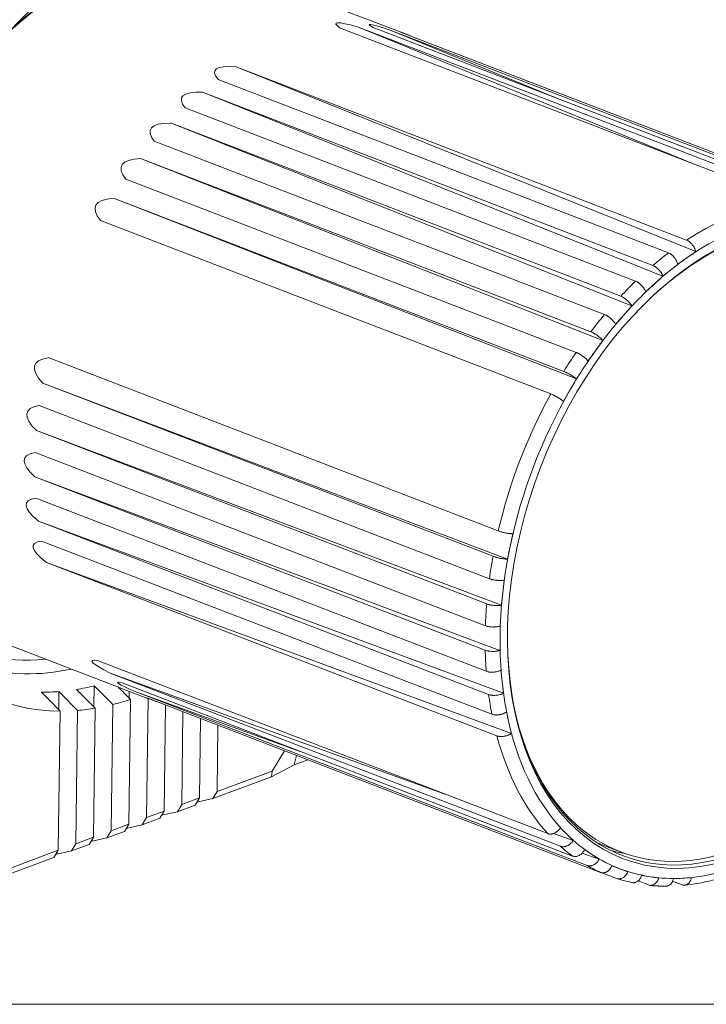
# Model space of a CAD drawing. Header units: millimetres. Extents: x 4 to 836, y 3 to 589.
# Tile 13 of 94: x 228 to 280, y 100 to 175. Entities that reach past the tile are written whole.
import ezdxf

# ---------------------------------------------------------------- set-up
doc = ezdxf.new("R2010")
doc.units = ezdxf.units.MM
doc.layers.add('1', color=7, linetype='Continuous', true_color=0xffffff)

msp = doc.modelspace()

# ---------------------------------------------------------------- linework, layer by layer
at = {"layer": '1', "color": 27, "linetype": 'Continuous', "lineweight": 18}
for p, q in [((257.461, 173.611), (244.46, 178.611)), ((252.669, 173.997), (286.79, 160.875)), ((279.611, 163.636), (254.032, 174.069)), ((254.032, 174.069), (288.153, 160.946)), ((255.213, 174.013), (289.333, 160.891)), ((269.126, 168.662), (256.514, 173.816)), ((256.514, 173.816), (290.634, 160.694)), ((257.628, 173.524), (291.748, 160.402)), ((259.047, 172.978), (258.841, 173.063)), ((258.841, 173.063), (292.961, 159.94)), ((279.662, 157.037), (244.845, 171.028)), ((244.845, 171.028), (278.966, 157.906)), ((243.476, 170.063), (277.596, 156.94)), ((277.178, 155.176), (242.288, 169.108)), ((242.288, 169.108), (276.408, 155.986)), ((240.978, 167.92), (275.098, 154.798)), ((274.813, 152.917), (239.854, 166.779)), ((239.854, 166.779), (273.974, 153.657)), ((238.628, 165.392), (272.748, 152.27)), ((272.612, 150.305), (237.589, 164.086)), ((237.589, 164.086), (271.709, 150.964)), ((236.472, 162.527), (270.592, 149.405)), ((270.619, 147.39), (235.539, 161.082)), ((235.539, 161.082), (269.659, 147.96)), ((234.551, 159.381), (268.672, 146.259)), ((230.578, 149.002), (264.698, 135.879)), ((265.393, 133.739), (230.177, 147.078)), ((230.177, 147.078), (264.297, 133.955)), ((229.907, 145.38), (264.027, 132.258)), ((264.931, 130.241), (229.699, 143.476)), ((229.699, 143.476), (263.819, 130.353)), ((229.6, 141.812), (263.721, 128.689)), ((264.826, 126.831), (229.587, 139.963)), ((229.587, 139.963), (263.708, 126.841)), ((229.663, 138.366), (263.783, 125.243)), ((265.08, 123.576), (229.846, 136.61)), ((229.846, 136.61), (263.966, 123.487)), ((230.094, 135.109), (264.214, 121.986)), ((265.688, 120.538), (230.47, 133.479)), ((230.47, 133.479), (264.59, 120.357)), ((225.076, 128.21), (238.077, 123.21)), ((234.32, 126.069), (268.44, 112.946)), ((260.81, 115.881), (235.289, 125.11)), ((235.289, 125.11), (269.409, 111.988)), ((236.207, 124.368), (270.327, 111.245)), ((249.694, 119.18), (237.308, 123.651)), ((237.308, 123.651), (271.428, 110.528)), ((238.334, 123.128), (272.455, 110.006)), ((270.376, 112.421), (268.883, 112.961)), ((272.339, 111.007), (271.049, 111.473)), ((274.515, 110.056), (273.29, 110.497)), ((272.489, 109.998), (273.667, 109.544)), ((275.293, 109.359), (276.082, 109.056)), ((277.905, 109.348), (278.626, 109.071))]:
    msp.add_line(p, q, dxfattribs=at)
at = {"layer": '1', "color": 9, "linetype": 'Continuous', "lineweight": 18}
for p, q in [((234.057, 122.541), (234.077, 124.139)), ((231.392, 122.321), (231.409, 123.709)), ((236.707, 113.664), (236.823, 123.113)), ((236.728, 123.208), (236.734, 123.726)), ((238.155, 123.18), (238.044, 114.159)), ((234.032, 112.673), (234.152, 122.446)), ((235.487, 122.725), (235.37, 113.169)), ((239.382, 114.654), (239.48, 122.687)), ((231.357, 111.683), (231.487, 122.225)), ((232.818, 122.278), (232.695, 112.178)), ((240.805, 122.178), (240.719, 115.15)), ((242.13, 121.668), (242.057, 115.645)), ((243.394, 116.14), (243.455, 121.159)), ((248.487, 119.224), (247.559, 117.683)), ((249.402, 118.872), (249.235, 118.153)), ((247.508, 117.243), (249.235, 118.153)), ((249.235, 118.153), (250.272, 118.537)), ((247.508, 117.243), (243.058, 115.595)), ((243.394, 116.14), (247.559, 117.683)), ((247.559, 117.683), (247.508, 117.243)), ((240.719, 115.15), (242.057, 115.645)), ((242.057, 115.645), (241.72, 115.1)), ((243.058, 115.595), (243.394, 116.14)), ((240.383, 114.605), (240.719, 115.15)), ((241.72, 115.1), (240.383, 114.605)), ((241.957, 115.351), (241.851, 115.312)), ((241.957, 115.351), (243.058, 115.595)), ((241.957, 115.351), (241.959, 115.487)), ((237.708, 113.614), (238.044, 114.159)), ((238.044, 114.159), (239.382, 114.654)), ((239.382, 114.654), (239.046, 114.109)), ((239.176, 114.321), (239.282, 114.361)), ((240.383, 114.605), (239.282, 114.361)), ((239.282, 114.361), (239.284, 114.496)), ((235.37, 113.169), (236.707, 113.664)), ((236.707, 113.664), (236.371, 113.119)), ((237.708, 113.614), (236.608, 113.37)), ((236.608, 113.37), (236.609, 113.506)), ((239.046, 114.109), (237.708, 113.614)), ((232.695, 112.178), (234.032, 112.673)), ((234.032, 112.673), (233.696, 112.128)), ((235.033, 112.623), (235.37, 113.169)), ((236.371, 113.119), (235.033, 112.623)), ((236.501, 113.331), (236.608, 113.37)), ((232.359, 111.633), (232.695, 112.178)), ((233.696, 112.128), (232.359, 111.633)), ((233.827, 112.34), (233.933, 112.379)), ((235.033, 112.623), (233.933, 112.379)), ((233.933, 112.379), (233.935, 112.515)), ((231.021, 111.138), (226.571, 109.489)), ((227.193, 110.14), (231.357, 111.683)), ((231.357, 111.683), (231.021, 111.138)), ((231.152, 111.349), (231.258, 111.389)), ((232.359, 111.633), (231.258, 111.389)), ((231.258, 111.389), (231.26, 111.524))]:
    msp.add_line(p, q, dxfattribs=at)
at = {"layer": '1', "color": 252, "linetype": 'Continuous', "lineweight": 18}
msp.add_line((272.549, 112.108), (273.97, 111.561), dxfattribs=at)
at = {"layer": '1', "color": 251, "linetype": 'Continuous', "lineweight": 18}
msp.add_line((172.88, 100.016), (308.295, 100.016), dxfattribs=at)
at = {"layer": '1', "color": 9, "linetype": 'Continuous', "lineweight": 18}
for centre, major_axis, start_param, end_param in [((237.845, 152.24), (-11.2, -29.122), 3.938127, 4.553322), ((237.845, 152.24), (-11.2, -29.122), 5.909379, 6.524573), ((236.425, 152.786), (-10.865, -28.252), 0.361384, 0.424666), ((236.425, 152.786), (-10.865, -28.252), 0.232598, 0.297459), ((237.845, 152.24), (-11.2, -29.122), 0.427493, 0.488509), ((237.845, 152.24), (-11.2, -29.122), 0.304185, 0.366132)]:
    msp.add_ellipse(centre, major_axis=major_axis, ratio=0.648836, start_param=start_param, end_param=end_param, dxfattribs=at)
at = {"layer": '1', "color": 27, "linetype": 'Continuous', "lineweight": 13}
for centre, major_axis, start_param, end_param in [((234.768, 153.41), (9.692, 25.201), 0.556791, 0.927401), ((282.708, 134.973), (-9.692, -25.201), 3.460235, 3.874836), ((283.276, 134.755), (9.405, 24.454), 0.281596, 0.770289), ((282.708, 134.973), (-9.692, -25.201), 3.948927, 4.014462), ((283.276, 134.755), (9.405, 24.454), 0.770289, 0.909915), ((282.708, 134.973), (-9.692, -25.201), 4.088553, 4.154088), ((283.276, 134.755), (9.405, 24.454), 0.909915, 1.049541), ((282.708, 134.973), (-9.692, -25.201), 4.228179, 4.293715), ((283.276, 134.755), (9.405, 24.454), 1.049541, 1.189168), ((282.708, 134.973), (-9.692, -25.201), 4.367806, 4.433341), ((283.276, 134.755), (9.405, 24.454), 1.189168, 1.328794), ((282.708, 134.973), (-9.692, -25.201), 4.507432, 4.922033), ((283.276, 134.755), (9.405, 24.454), 1.328794, 1.817486), ((283.276, 134.755), (9.405, 24.454), 1.817486, 1.957112), ((282.708, 134.973), (-9.692, -25.201), 4.996124, 5.06166), ((283.276, 134.755), (9.405, 24.454), 1.957112, 2.096739), ((282.708, 134.973), (-9.692, -25.201), 5.135751, 5.201286), ((283.276, 134.755), (9.405, 24.454), 2.096739, 2.236365), ((282.708, 134.973), (-9.692, -25.201), 5.275377, 5.340912), ((283.276, 134.755), (9.405, 24.454), 2.236365, 2.375991), ((282.708, 134.973), (-9.692, -25.201), 5.415003, 5.480539), ((283.276, 134.755), (9.405, 24.454), 2.375991, 2.864684), ((282.708, 134.973), (-9.692, -25.201), 5.55463, 5.969231), ((283.276, 134.755), (9.405, 24.454), 2.864684, 3.00431), ((283.276, 134.755), (9.405, 24.454), 3.423189, 3.911881), ((282.708, 134.973), (-9.692, -25.201), 6.043322, 6.108857), ((281.145, 135.574), (8.974, 23.334), 3.146151, 3.172363), ((283.276, 134.755), (9.405, 24.454), 3.00431, 3.143936), ((283.276, 134.755), (9.405, 24.454), 3.143936, 3.283563), ((283.276, 134.755), (9.405, 24.454), 3.283563, 3.423189)]:
    msp.add_ellipse(centre, major_axis=major_axis, ratio=0.648836, start_param=start_param, end_param=end_param, dxfattribs=at)
at = {"layer": '1', "color": 27, "linetype": 'Continuous', "lineweight": 18}
for centre, major_axis, ratio, start_param, end_param in [((1446.252, -312.518), (1193.859, -486.832), 0.00608, 3.091614, 3.165705), ((1446.252, -312.518), (1191.334, -486.758), 0.003248, 3.091136, 3.165227), ((1446.252, -312.518), (1188.946, -486.184), 0.000336, 3.090912, 3.165004), ((1446.252, -312.518), (1203.038, -483.25), 0.014645, 3.095065, 3.169156), ((1446.252, -312.518), (1205.55, -481.217), 0.016525, 3.096471, 3.170562), ((1446.252, -312.518), (1207.922, -478.799), 0.018088, 3.098018, 3.172109), ((1446.252, -312.518), (1210.111, -476.043), 0.019307, 3.099677, 3.173768), ((1446.252, -312.518), (1212.075, -473), 0.020163, 3.101419, 3.17551), ((283.134, 134.809), (9.046, 23.52), 0.648836, 0, 1.018802), ((283.134, 134.809), (9.046, 23.52), 0.648836, 2.120519, 6.283185), ((1446.252, -312.518), (1216.686, -460.954), 0.02014, 3.107734, 3.181825), ((1446.252, -312.518), (1217.256, -457.38), 0.019272, 3.109474, 3.183565), ((1446.252, -312.518), (1217.466, -453.871), 0.018041, 3.11113, 3.185221), ((1446.252, -312.518), (1217.313, -450.492), 0.016467, 3.112673, 3.186764), ((1446.252, -312.518), (1216.798, -447.308), 0.014576, 3.114074, 3.188165), ((1446.252, -312.518), (1212.347, -438.539), 0.005987, 3.117501, 3.191592), ((1446.252, -312.518), (1210.416, -436.917), 0.003151, 3.11797, 3.192061), ((1446.252, -312.518), (1208.251, -435.759), 0.000237, 3.118185, 3.187588), ((281.287, 135.519), (-9.046, -23.52), 0.648836, 0.060616, 0.131891), ((282.708, 134.973), (-9.692, -25.201), 0.648836, 6.182948, 6.248483), ((282.708, 134.973), (-9.692, -25.201), 0.648836, 0.039389, 0.104925)]:
    msp.add_ellipse(centre, major_axis=major_axis, ratio=ratio, start_param=start_param, end_param=end_param, dxfattribs=at)
msp.add_ellipse((283.276, 134.755), major_axis=(-9.118, -23.707), ratio=0.648836, dxfattribs=at)
at = {"layer": '1', "color": 9, "linetype": 'Continuous', "lineweight": 13}
for centre, major_axis, start_param, end_param in [((234.649, 153.469), (10.218, 26.569), 2.530574, 3.462666), ((235.059, 153.311), (-10.544, -27.415), 5.98163, 6.686879)]:
    msp.add_ellipse(centre, major_axis=major_axis, ratio=0.648836, start_param=start_param, end_param=end_param, dxfattribs=at)
at = {"layer": '1', "color": 252, "linetype": 'Continuous', "lineweight": 18}
for centre, start_param, end_param in [((282.944, 134.895), 2.438769, 3.660554), ((281.523, 135.441), 3.115193, 3.141504)]:
    msp.add_ellipse(centre, major_axis=(8.974, 23.334), ratio=0.648836, start_param=start_param, end_param=end_param, dxfattribs=at)
at = {"layer": '1', "color": 27, "linetype": 'Continuous', "lineweight": 18}
for points, knots in [([(234.281, 178.121), (234.191, 178.086), (233.723, 177.9), (232.879, 177.483), (231.754, 176.863), (230.64, 176.153), (229.54, 175.364), (228.732, 174.716), (228.29, 174.337), (228.203, 174.262)], [0, 0, 0, 0, 0.043483, 0.225794, 0.408165, 0.590579, 0.773021, 0.955479, 1, 1, 1, 1]), ([(279.662, 157.037), (279.652, 157.081), (279.64, 157.125), (279.616, 157.192), (279.607, 157.215), (279.587, 157.26), (279.577, 157.283), (279.543, 157.35), (279.518, 157.394), (279.477, 157.459), (279.462, 157.481), (279.432, 157.523), (279.416, 157.544), (279.368, 157.603), (279.335, 157.641), (279.282, 157.694), (279.263, 157.712), (279.227, 157.744), (279.19, 157.775), (279.153, 157.802), (279.116, 157.828), (279.097, 157.84), (279.04, 157.874), (279.003, 157.892), (278.966, 157.906)], [0, 0, 0, 0, 0.125, 0.125, 0.1875, 0.1875, 0.25, 0.25, 0.375, 0.375, 0.4375, 0.4375, 0.5, 0.5, 0.625, 0.625, 0.6875, 0.6875, 0.75, 0.8125, 0.8125, 0.875, 0.875, 1, 1, 1, 1]), ([(278.293, 156.072), (278.283, 156.115), (278.27, 156.16), (278.246, 156.227), (278.238, 156.249), (278.218, 156.294), (278.208, 156.317), (278.174, 156.385), (278.149, 156.429), (278.107, 156.494), (278.093, 156.515), (278.063, 156.557), (278.047, 156.578), (277.999, 156.638), (277.965, 156.676), (277.912, 156.729), (277.894, 156.746), (277.858, 156.778), (277.821, 156.809), (277.784, 156.837), (277.747, 156.862), (277.728, 156.875), (277.671, 156.908), (277.633, 156.926), (277.596, 156.94)], [0, 0, 0, 0, 0.125, 0.125, 0.1875, 0.1875, 0.25, 0.25, 0.375, 0.375, 0.4375, 0.4375, 0.5, 0.5, 0.625, 0.625, 0.6875, 0.6875, 0.75, 0.8125, 0.8125, 0.875, 0.875, 1, 1, 1, 1]), ([(277.178, 155.176), (277.164, 155.216), (277.146, 155.256), (277.115, 155.317), (277.104, 155.338), (277.08, 155.38), (277.067, 155.401), (277.027, 155.463), (276.997, 155.503), (276.95, 155.564), (276.934, 155.583), (276.899, 155.623), (276.882, 155.642), (276.829, 155.698), (276.792, 155.733), (276.735, 155.783), (276.716, 155.799), (276.677, 155.83), (276.639, 155.859), (276.6, 155.885), (276.561, 155.91), (276.542, 155.921), (276.483, 155.954), (276.445, 155.972), (276.408, 155.986)], [0, 0, 0, 0, 0.125, 0.125, 0.1875, 0.1875, 0.25, 0.25, 0.375, 0.375, 0.4375, 0.4375, 0.5, 0.5, 0.625, 0.625, 0.6875, 0.6875, 0.75, 0.8125, 0.8125, 0.875, 0.875, 1, 1, 1, 1]), ([(275.868, 153.988), (275.853, 154.028), (275.836, 154.068), (275.805, 154.13), (275.794, 154.15), (275.77, 154.192), (275.757, 154.213), (275.716, 154.275), (275.687, 154.316), (275.64, 154.376), (275.623, 154.396), (275.589, 154.435), (275.572, 154.454), (275.519, 154.51), (275.482, 154.545), (275.425, 154.595), (275.406, 154.611), (275.367, 154.642), (275.328, 154.671), (275.29, 154.697), (275.251, 154.722), (275.231, 154.734), (275.173, 154.766), (275.135, 154.784), (275.098, 154.798)], [0, 0, 0, 0, 0.125, 0.125, 0.1875, 0.1875, 0.25, 0.25, 0.375, 0.375, 0.4375, 0.4375, 0.5, 0.5, 0.625, 0.625, 0.6875, 0.6875, 0.75, 0.8125, 0.8125, 0.875, 0.875, 1, 1, 1, 1]), ([(274.813, 152.917), (274.794, 152.952), (274.772, 152.988), (274.734, 153.042), (274.721, 153.061), (274.692, 153.098), (274.677, 153.117), (274.631, 153.173), (274.597, 153.209), (274.544, 153.264), (274.526, 153.282), (274.488, 153.317), (274.469, 153.335), (274.412, 153.386), (274.372, 153.418), (274.311, 153.464), (274.291, 153.479), (274.25, 153.508), (274.209, 153.535), (274.169, 153.56), (274.129, 153.583), (274.109, 153.594), (274.049, 153.625), (274.011, 153.642), (273.974, 153.657)], [0, 0, 0, 0, 0.125, 0.125, 0.1875, 0.1875, 0.25, 0.25, 0.375, 0.375, 0.4375, 0.4375, 0.5, 0.5, 0.625, 0.625, 0.6875, 0.6875, 0.75, 0.8125, 0.8125, 0.875, 0.875, 1, 1, 1, 1]), ([(273.587, 151.53), (273.568, 151.565), (273.546, 151.601), (273.508, 151.656), (273.495, 151.674), (273.466, 151.711), (273.451, 151.73), (273.405, 151.786), (273.372, 151.822), (273.319, 151.877), (273.3, 151.895), (273.263, 151.93), (273.244, 151.948), (273.186, 151.999), (273.146, 152.031), (273.086, 152.077), (273.065, 152.092), (273.024, 152.121), (272.984, 152.148), (272.943, 152.173), (272.903, 152.196), (272.883, 152.207), (272.824, 152.238), (272.785, 152.255), (272.748, 152.27)], [0, 0, 0, 0, 0.125, 0.125, 0.1875, 0.1875, 0.25, 0.25, 0.375, 0.375, 0.4375, 0.4375, 0.5, 0.5, 0.625, 0.625, 0.6875, 0.6875, 0.75, 0.8125, 0.8125, 0.875, 0.875, 1, 1, 1, 1]), ([(272.612, 150.305), (272.589, 150.334), (272.563, 150.365), (272.519, 150.412), (272.503, 150.427), (272.471, 150.46), (272.454, 150.476), (272.402, 150.524), (272.365, 150.556), (272.306, 150.604), (272.286, 150.62), (272.246, 150.652), (272.225, 150.667), (272.163, 150.713), (272.121, 150.742), (272.056, 150.783), (272.035, 150.797), (271.992, 150.823), (271.949, 150.848), (271.908, 150.871), (271.866, 150.893), (271.846, 150.903), (271.785, 150.933), (271.746, 150.949), (271.709, 150.964)], [0, 0, 0, 0, 0.125, 0.125, 0.1875, 0.1875, 0.25, 0.25, 0.375, 0.375, 0.4375, 0.4375, 0.5, 0.5, 0.625, 0.625, 0.6875, 0.6875, 0.75, 0.8125, 0.8125, 0.875, 0.875, 1, 1, 1, 1]), ([(271.495, 148.746), (271.472, 148.775), (271.445, 148.806), (271.401, 148.853), (271.386, 148.869), (271.354, 148.901), (271.337, 148.917), (271.284, 148.965), (271.247, 148.998), (271.189, 149.045), (271.169, 149.061), (271.128, 149.093), (271.108, 149.108), (271.045, 149.154), (271.003, 149.183), (270.939, 149.225), (270.917, 149.238), (270.875, 149.264), (270.832, 149.289), (270.79, 149.312), (270.749, 149.334), (270.729, 149.344), (270.668, 149.374), (270.629, 149.391), (270.592, 149.405)], [0, 0, 0, 0, 0.125, 0.125, 0.1875, 0.1875, 0.25, 0.25, 0.375, 0.375, 0.4375, 0.4375, 0.5, 0.5, 0.625, 0.625, 0.6875, 0.6875, 0.75, 0.8125, 0.8125, 0.875, 0.875, 1, 1, 1, 1]), ([(270.619, 147.39), (270.592, 147.413), (270.562, 147.438), (270.513, 147.476), (270.495, 147.489), (270.459, 147.516), (270.441, 147.529), (270.383, 147.57), (270.343, 147.597), (270.28, 147.637), (270.258, 147.651), (270.215, 147.678), (270.193, 147.691), (270.126, 147.73), (270.082, 147.756), (270.014, 147.793), (269.992, 147.805), (269.947, 147.828), (269.903, 147.851), (269.86, 147.871), (269.818, 147.892), (269.797, 147.901), (269.735, 147.929), (269.696, 147.945), (269.659, 147.96)], [0, 0, 0, 0, 0.125, 0.125, 0.1875, 0.1875, 0.25, 0.25, 0.375, 0.375, 0.4375, 0.4375, 0.5, 0.5, 0.625, 0.625, 0.6875, 0.6875, 0.75, 0.8125, 0.8125, 0.875, 0.875, 1, 1, 1, 1]), ([(269.632, 145.689), (269.605, 145.713), (269.575, 145.737), (269.525, 145.776), (269.508, 145.789), (269.472, 145.815), (269.453, 145.829), (269.396, 145.869), (269.356, 145.896), (269.293, 145.937), (269.271, 145.95), (269.227, 145.977), (269.205, 145.99), (269.139, 146.03), (269.095, 146.055), (269.027, 146.092), (269.005, 146.104), (268.96, 146.127), (268.916, 146.15), (268.873, 146.171), (268.831, 146.191), (268.81, 146.201), (268.748, 146.228), (268.709, 146.245), (268.672, 146.259)], [0, 0, 0, 0, 0.125, 0.125, 0.1875, 0.1875, 0.25, 0.25, 0.375, 0.375, 0.4375, 0.4375, 0.5, 0.5, 0.625, 0.625, 0.6875, 0.6875, 0.75, 0.8125, 0.8125, 0.875, 0.875, 1, 1, 1, 1]), ([(265.793, 135.662), (265.757, 135.663), (265.718, 135.664), (265.656, 135.669), (265.634, 135.67), (265.59, 135.675), (265.567, 135.677), (265.497, 135.685), (265.449, 135.692), (265.375, 135.704), (265.35, 135.708), (265.299, 135.717), (265.274, 135.722), (265.199, 135.737), (265.149, 135.748), (265.074, 135.765), (265.049, 135.772), (265, 135.784), (264.952, 135.797), (264.906, 135.81), (264.861, 135.823), (264.839, 135.83), (264.775, 135.851), (264.735, 135.865), (264.698, 135.879)], [0, 0, 0, 0, 0.125, 0.125, 0.1875, 0.1875, 0.25, 0.25, 0.375, 0.375, 0.4375, 0.4375, 0.5, 0.5, 0.625, 0.625, 0.6875, 0.6875, 0.75, 0.8125, 0.8125, 0.875, 0.875, 1, 1, 1, 1]), ([(265.393, 133.739), (265.357, 133.739), (265.318, 133.74), (265.256, 133.745), (265.234, 133.747), (265.19, 133.751), (265.166, 133.753), (265.097, 133.762), (265.049, 133.768), (264.975, 133.78), (264.95, 133.784), (264.899, 133.793), (264.874, 133.798), (264.798, 133.813), (264.748, 133.824), (264.673, 133.842), (264.648, 133.848), (264.6, 133.86), (264.552, 133.873), (264.506, 133.886), (264.461, 133.899), (264.439, 133.906), (264.374, 133.927), (264.334, 133.941), (264.297, 133.955)], [0, 0, 0, 0, 0.125, 0.125, 0.1875, 0.1875, 0.25, 0.25, 0.375, 0.375, 0.4375, 0.4375, 0.5, 0.5, 0.625, 0.625, 0.6875, 0.6875, 0.75, 0.8125, 0.8125, 0.875, 0.875, 1, 1, 1, 1]), ([(265.14, 132.146), (265.102, 132.139), (265.062, 132.134), (264.998, 132.128), (264.976, 132.126), (264.931, 132.124), (264.907, 132.123), (264.836, 132.122), (264.787, 132.123), (264.712, 132.126), (264.686, 132.128), (264.635, 132.131), (264.609, 132.134), (264.532, 132.141), (264.481, 132.148), (264.406, 132.16), (264.381, 132.164), (264.331, 132.173), (264.283, 132.183), (264.237, 132.194), (264.192, 132.205), (264.169, 132.211), (264.104, 132.23), (264.064, 132.244), (264.027, 132.258)], [0, 0, 0, 0, 0.125, 0.125, 0.1875, 0.1875, 0.25, 0.25, 0.375, 0.375, 0.4375, 0.4375, 0.5, 0.5, 0.625, 0.625, 0.6875, 0.6875, 0.75, 0.8125, 0.8125, 0.875, 0.875, 1, 1, 1, 1]), ([(264.931, 130.241), (264.894, 130.234), (264.854, 130.229), (264.79, 130.223), (264.768, 130.222), (264.722, 130.22), (264.699, 130.219), (264.627, 130.217), (264.578, 130.218), (264.503, 130.222), (264.477, 130.223), (264.426, 130.227), (264.4, 130.229), (264.324, 130.237), (264.273, 130.243), (264.197, 130.255), (264.172, 130.259), (264.123, 130.269), (264.074, 130.278), (264.028, 130.289), (263.983, 130.301), (263.961, 130.307), (263.896, 130.326), (263.856, 130.339), (263.819, 130.353)], [0, 0, 0, 0, 0.125, 0.125, 0.1875, 0.1875, 0.25, 0.25, 0.375, 0.375, 0.4375, 0.4375, 0.5, 0.5, 0.625, 0.625, 0.6875, 0.6875, 0.75, 0.8125, 0.8125, 0.875, 0.875, 1, 1, 1, 1]), ([(264.839, 128.68), (264.801, 128.666), (264.761, 128.654), (264.696, 128.639), (264.674, 128.634), (264.628, 128.625), (264.604, 128.621), (264.532, 128.61), (264.483, 128.605), (264.407, 128.6), (264.382, 128.599), (264.33, 128.598), (264.304, 128.597), (264.227, 128.598), (264.176, 128.6), (264.1, 128.607), (264.074, 128.609), (264.025, 128.615), (263.977, 128.622), (263.93, 128.631), (263.885, 128.64), (263.863, 128.646), (263.798, 128.662), (263.758, 128.675), (263.721, 128.689)], [0, 0, 0, 0, 0.125, 0.125, 0.1875, 0.1875, 0.25, 0.25, 0.375, 0.375, 0.4375, 0.4375, 0.5, 0.5, 0.625, 0.625, 0.6875, 0.6875, 0.75, 0.8125, 0.8125, 0.875, 0.875, 1, 1, 1, 1]), ([(264.826, 126.831), (264.788, 126.818), (264.748, 126.806), (264.683, 126.79), (264.661, 126.786), (264.615, 126.777), (264.591, 126.773), (264.519, 126.762), (264.47, 126.757), (264.394, 126.752), (264.369, 126.751), (264.317, 126.749), (264.291, 126.749), (264.214, 126.75), (264.163, 126.752), (264.087, 126.758), (264.062, 126.761), (264.012, 126.767), (263.964, 126.774), (263.917, 126.783), (263.872, 126.792), (263.85, 126.797), (263.785, 126.814), (263.745, 126.827), (263.708, 126.841)], [0, 0, 0, 0, 0.125, 0.125, 0.1875, 0.1875, 0.25, 0.25, 0.375, 0.375, 0.4375, 0.4375, 0.5, 0.5, 0.625, 0.625, 0.6875, 0.6875, 0.75, 0.8125, 0.8125, 0.875, 0.875, 1, 1, 1, 1]), ([(264.897, 125.332), (264.86, 125.312), (264.82, 125.293), (264.755, 125.268), (264.733, 125.26), (264.688, 125.245), (264.664, 125.238), (264.592, 125.219), (264.543, 125.208), (264.468, 125.195), (264.442, 125.191), (264.391, 125.185), (264.365, 125.182), (264.288, 125.176), (264.238, 125.174), (264.162, 125.175), (264.137, 125.176), (264.087, 125.179), (264.039, 125.183), (263.993, 125.19), (263.947, 125.197), (263.925, 125.202), (263.86, 125.217), (263.82, 125.229), (263.783, 125.243)], [0, 0, 0, 0, 0.125, 0.125, 0.1875, 0.1875, 0.25, 0.25, 0.375, 0.375, 0.4375, 0.4375, 0.5, 0.5, 0.625, 0.625, 0.6875, 0.6875, 0.75, 0.8125, 0.8125, 0.875, 0.875, 1, 1, 1, 1]), ([(265.08, 123.576), (265.043, 123.556), (265.003, 123.538), (264.939, 123.512), (264.916, 123.505), (264.871, 123.49), (264.847, 123.482), (264.776, 123.463), (264.727, 123.452), (264.651, 123.439), (264.626, 123.435), (264.574, 123.429), (264.548, 123.426), (264.472, 123.42), (264.421, 123.418), (264.345, 123.419), (264.32, 123.42), (264.271, 123.423), (264.222, 123.427), (264.176, 123.434), (264.131, 123.441), (264.108, 123.446), (264.044, 123.461), (264.003, 123.473), (263.966, 123.487)], [0, 0, 0, 0, 0.125, 0.125, 0.1875, 0.1875, 0.25, 0.25, 0.375, 0.375, 0.4375, 0.4375, 0.5, 0.5, 0.625, 0.625, 0.6875, 0.6875, 0.75, 0.8125, 0.8125, 0.875, 0.875, 1, 1, 1, 1]), ([(265.312, 122.168), (265.276, 122.141), (265.237, 122.117), (265.175, 122.083), (265.153, 122.072), (265.108, 122.051), (265.085, 122.041), (265.015, 122.013), (264.967, 121.997), (264.893, 121.977), (264.868, 121.97), (264.817, 121.959), (264.791, 121.954), (264.716, 121.942), (264.665, 121.936), (264.591, 121.932), (264.566, 121.932), (264.517, 121.932), (264.469, 121.933), (264.423, 121.938), (264.378, 121.944), (264.356, 121.947), (264.291, 121.961), (264.251, 121.972), (264.214, 121.986)], [0, 0, 0, 0, 0.125, 0.125, 0.1875, 0.1875, 0.25, 0.25, 0.375, 0.375, 0.4375, 0.4375, 0.5, 0.5, 0.625, 0.625, 0.6875, 0.6875, 0.75, 0.8125, 0.8125, 0.875, 0.875, 1, 1, 1, 1]), ([(265.688, 120.538), (265.652, 120.512), (265.613, 120.487), (265.55, 120.454), (265.529, 120.443), (265.484, 120.422), (265.461, 120.412), (265.391, 120.384), (265.343, 120.368), (265.268, 120.347), (265.243, 120.341), (265.192, 120.33), (265.167, 120.325), (265.091, 120.312), (265.041, 120.307), (264.966, 120.303), (264.941, 120.302), (264.892, 120.302), (264.845, 120.304), (264.799, 120.308), (264.754, 120.314), (264.732, 120.318), (264.667, 120.331), (264.627, 120.343), (264.59, 120.357)], [0, 0, 0, 0, 0.125, 0.125, 0.1875, 0.1875, 0.25, 0.25, 0.375, 0.375, 0.4375, 0.4375, 0.5, 0.5, 0.625, 0.625, 0.6875, 0.6875, 0.75, 0.8125, 0.8125, 0.875, 0.875, 1, 1, 1, 1]), ([(269.407, 113.38), (269.394, 113.358), (269.379, 113.337), (269.348, 113.296), (269.332, 113.276), (269.282, 113.217), (269.245, 113.181), (269.187, 113.13), (269.167, 113.114), (269.126, 113.083), (269.105, 113.069), (269.042, 113.028), (268.998, 113.004), (268.931, 112.974), (268.908, 112.965), (268.863, 112.949), (268.818, 112.935), (268.774, 112.925), (268.729, 112.918), (268.707, 112.915), (268.641, 112.91), (268.598, 112.911), (268.537, 112.92), (268.517, 112.923), (268.478, 112.933), (268.458, 112.939), (268.44, 112.946)], [0, 0, 0, 0, 0.0625, 0.0625, 0.125, 0.125, 0.25, 0.25, 0.3125, 0.3125, 0.375, 0.375, 0.5, 0.5, 0.5625, 0.5625, 0.625, 0.6875, 0.6875, 0.75, 0.75, 0.875, 0.875, 0.9375, 0.9375, 1, 1, 1, 1]), ([(270.376, 112.421), (270.362, 112.4), (270.348, 112.379), (270.317, 112.338), (270.301, 112.317), (270.25, 112.259), (270.214, 112.223), (270.156, 112.172), (270.136, 112.156), (270.095, 112.125), (270.074, 112.11), (270.011, 112.069), (269.967, 112.045), (269.9, 112.015), (269.877, 112.006), (269.832, 111.99), (269.787, 111.976), (269.742, 111.967), (269.698, 111.959), (269.676, 111.956), (269.609, 111.952), (269.567, 111.953), (269.506, 111.961), (269.486, 111.965), (269.446, 111.975), (269.427, 111.981), (269.409, 111.988)], [0, 0, 0, 0, 0.0625, 0.0625, 0.125, 0.125, 0.25, 0.25, 0.3125, 0.3125, 0.375, 0.375, 0.5, 0.5, 0.5625, 0.5625, 0.625, 0.6875, 0.6875, 0.75, 0.75, 0.875, 0.875, 0.9375, 0.9375, 1, 1, 1, 1]), ([(278.832, 109.049), (279.153, 109.079), (279.852, 109.171), (280.937, 109.403), (282.082, 109.735), (283.229, 110.157), (284.374, 110.667), (285.512, 111.269), (286.312, 111.738), (286.728, 112.02), (286.772, 112.05)], [0, 0, 0, 0, 0.122228, 0.264904, 0.407946, 0.551314, 0.694955, 0.838812, 0.98283, 1, 1, 1, 1]), ([(271.237, 111.724), (271.214, 111.678), (271.187, 111.634), (271.142, 111.572), (271.127, 111.552), (271.094, 111.512), (271.076, 111.493), (271.023, 111.438), (270.986, 111.404), (270.927, 111.36), (270.907, 111.346), (270.866, 111.319), (270.845, 111.307), (270.782, 111.274), (270.74, 111.256), (270.675, 111.236), (270.653, 111.23), (270.61, 111.221), (270.568, 111.214), (270.526, 111.212), (270.484, 111.213), (270.464, 111.214), (270.403, 111.221), (270.364, 111.231), (270.327, 111.245)], [0, 0, 0, 0, 0.125, 0.125, 0.1875, 0.1875, 0.25, 0.25, 0.375, 0.375, 0.4375, 0.4375, 0.5, 0.5, 0.625, 0.625, 0.6875, 0.6875, 0.75, 0.8125, 0.8125, 0.875, 0.875, 1, 1, 1, 1]), ([(272.339, 111.007), (272.315, 110.961), (272.289, 110.918), (272.244, 110.855), (272.228, 110.835), (272.195, 110.795), (272.178, 110.776), (272.125, 110.721), (272.088, 110.688), (272.029, 110.643), (272.008, 110.629), (271.967, 110.602), (271.946, 110.59), (271.884, 110.557), (271.841, 110.539), (271.776, 110.519), (271.755, 110.513), (271.712, 110.504), (271.669, 110.498), (271.627, 110.496), (271.586, 110.496), (271.565, 110.497), (271.504, 110.505), (271.465, 110.514), (271.428, 110.528)], [0, 0, 0, 0, 0.125, 0.125, 0.1875, 0.1875, 0.25, 0.25, 0.375, 0.375, 0.4375, 0.4375, 0.5, 0.5, 0.625, 0.625, 0.6875, 0.6875, 0.75, 0.8125, 0.8125, 0.875, 0.875, 1, 1, 1, 1]), ([(273.302, 110.517), (273.282, 110.469), (273.26, 110.423), (273.221, 110.357), (273.207, 110.336), (273.179, 110.294), (273.163, 110.274), (273.116, 110.216), (273.082, 110.181), (273.028, 110.134), (273.01, 110.119), (272.972, 110.091), (272.953, 110.078), (272.894, 110.043), (272.854, 110.023), (272.793, 110.001), (272.772, 109.995), (272.731, 109.985), (272.69, 109.978), (272.65, 109.975), (272.61, 109.974), (272.59, 109.975), (272.53, 109.982), (272.491, 109.992), (272.455, 110.006)], [0, 0, 0, 0, 0.125, 0.125, 0.1875, 0.1875, 0.25, 0.25, 0.375, 0.375, 0.4375, 0.4375, 0.5, 0.5, 0.625, 0.625, 0.6875, 0.6875, 0.75, 0.8125, 0.8125, 0.875, 0.875, 1, 1, 1, 1]), ([(274.515, 110.056), (274.495, 110.008), (274.473, 109.962), (274.434, 109.896), (274.42, 109.875), (274.391, 109.833), (274.376, 109.813), (274.329, 109.755), (274.295, 109.72), (274.241, 109.672), (274.223, 109.657), (274.185, 109.629), (274.166, 109.616), (274.107, 109.581), (274.067, 109.562), (274.006, 109.54), (273.985, 109.534), (273.944, 109.524), (273.903, 109.516), (273.863, 109.513), (273.823, 109.513), (273.802, 109.514), (273.743, 109.521), (273.704, 109.53), (273.667, 109.544)], [0, 0, 0, 0, 0.125, 0.125, 0.1875, 0.1875, 0.25, 0.25, 0.375, 0.375, 0.4375, 0.4375, 0.5, 0.5, 0.625, 0.625, 0.6875, 0.6875, 0.75, 0.8125, 0.8125, 0.875, 0.875, 1, 1, 1, 1]), ([(275.56, 109.782), (275.546, 109.732), (275.527, 109.685), (275.495, 109.618), (275.484, 109.596), (275.459, 109.553), (275.446, 109.532), (275.405, 109.473), (275.375, 109.437), (275.327, 109.388), (275.31, 109.372), (275.276, 109.344), (275.258, 109.33), (275.205, 109.294), (275.168, 109.274), (275.11, 109.251), (275.09, 109.244), (275.052, 109.234), (275.013, 109.226), (274.974, 109.222), (274.935, 109.222), (274.915, 109.223), (274.857, 109.229), (274.819, 109.238), (274.782, 109.253)], [0, 0, 0, 0, 0.125, 0.125, 0.1875, 0.1875, 0.25, 0.25, 0.375, 0.375, 0.4375, 0.4375, 0.5, 0.5, 0.625, 0.625, 0.6875, 0.6875, 0.75, 0.8125, 0.8125, 0.875, 0.875, 1, 1, 1, 1]), ([(276.861, 109.585), (276.846, 109.535), (276.828, 109.488), (276.796, 109.421), (276.784, 109.399), (276.76, 109.356), (276.747, 109.335), (276.706, 109.276), (276.676, 109.24), (276.628, 109.191), (276.611, 109.175), (276.576, 109.147), (276.559, 109.133), (276.505, 109.097), (276.468, 109.077), (276.411, 109.054), (276.391, 109.047), (276.352, 109.037), (276.313, 109.029), (276.274, 109.025), (276.235, 109.025), (276.216, 109.026), (276.157, 109.032), (276.119, 109.041), (276.082, 109.056)], [0, 0, 0, 0, 0.125, 0.125, 0.1875, 0.1875, 0.25, 0.25, 0.375, 0.375, 0.4375, 0.4375, 0.5, 0.5, 0.625, 0.625, 0.6875, 0.6875, 0.75, 0.8125, 0.8125, 0.875, 0.875, 1, 1, 1, 1]), ([(277.969, 109.533), (277.959, 109.483), (277.946, 109.436), (277.921, 109.368), (277.912, 109.346), (277.892, 109.303), (277.881, 109.282), (277.846, 109.222), (277.821, 109.186), (277.778, 109.137), (277.764, 109.121), (277.733, 109.092), (277.717, 109.079), (277.668, 109.042), (277.634, 109.022), (277.581, 108.998), (277.562, 108.992), (277.526, 108.981), (277.489, 108.973), (277.451, 108.97), (277.43, 108.969), (277.427, 108.969), (277.425, 108.969)], [0, 0, 0, 0, 0.152282, 0.152282, 0.228423, 0.228423, 0.304565, 0.304565, 0.456847, 0.456847, 0.532988, 0.532988, 0.609129, 0.609129, 0.761412, 0.761412, 0.837553, 0.837553, 0.913694, 0.989835, 0.989835, 1, 1, 1, 1]), ([(279.332, 109.604), (279.322, 109.554), (279.309, 109.507), (279.284, 109.439), (279.275, 109.417), (279.255, 109.374), (279.244, 109.353), (279.209, 109.293), (279.184, 109.257), (279.141, 109.208), (279.127, 109.192), (279.096, 109.163), (279.08, 109.15), (279.031, 109.113), (278.997, 109.093), (278.944, 109.07), (278.925, 109.063), (278.889, 109.052), (278.852, 109.044), (278.814, 109.041), (278.777, 109.04), (278.758, 109.041), (278.701, 109.048), (278.663, 109.057), (278.626, 109.071)], [0, 0, 0, 0, 0.125, 0.125, 0.1875, 0.1875, 0.25, 0.25, 0.375, 0.375, 0.4375, 0.4375, 0.5, 0.5, 0.625, 0.625, 0.6875, 0.6875, 0.75, 0.8125, 0.8125, 0.875, 0.875, 1, 1, 1, 1])]:
    msp.add_open_spline(points, degree=3, knots=knots, dxfattribs=at)
for points, degree in [([(279.662, 157.037), (279.434, 156.876), (279.206, 156.715), (278.977, 156.554)], 3), ([(278.977, 156.554), (278.749, 156.394), (278.521, 156.233), (278.293, 156.072)], 3), ([(277.178, 155.176), (276.96, 154.978), (276.741, 154.78), (276.523, 154.582)], 3), ([(276.523, 154.582), (276.305, 154.384), (276.086, 154.186), (275.868, 153.988)], 3), ([(274.813, 152.917), (274.609, 152.686), (274.404, 152.455), (274.2, 152.224)], 3), ([(274.2, 152.224), (273.996, 151.992), (273.791, 151.761), (273.587, 151.53)], 3), ([(272.612, 150.305), (272.426, 150.045), (272.24, 149.785), (272.054, 149.525)], 3), ([(272.054, 149.525), (271.867, 149.265), (271.681, 149.005), (271.495, 148.746)], 3), ([(270.619, 147.39), (270.455, 147.106), (270.29, 146.823), (270.126, 146.539)], 3), ([(270.126, 146.539), (269.961, 146.256), (269.797, 145.972), (269.632, 145.689)], 3), ([(265.793, 135.662), (265.727, 135.342), (265.66, 135.021), (265.593, 134.7)], 3), ([(265.593, 134.7), (265.527, 134.38), (265.46, 134.059), (265.393, 133.739)], 3), ([(265.14, 132.146), (265.105, 131.828), (265.07, 131.511), (265.035, 131.193)], 3), ([(265.035, 131.193), (265.001, 130.876), (264.966, 130.558), (264.931, 130.241)], 3), ([(264.839, 128.68), (264.837, 128.372), (264.835, 128.064), (264.832, 127.755)], 3), ([(264.832, 127.755), (264.83, 127.447), (264.828, 127.139), (264.826, 126.831)], 3), ([(264.897, 125.332), (264.927, 125.039), (264.958, 124.747), (264.989, 124.454)], 3), ([(264.989, 124.454), (265.019, 124.161), (265.05, 123.869), (265.08, 123.576)], 3), ([(265.501, 121.353), (265.563, 121.081), (265.626, 120.81), (265.688, 120.538)], 3), ([(269.407, 113.38), (269.569, 113.22), (269.73, 113.06), (269.892, 112.9)], 3), ([(269.892, 112.9), (270.053, 112.741), (270.215, 112.581), (270.376, 112.421)], 3), ([(271.237, 111.724), (271.421, 111.605), (271.605, 111.485), (271.788, 111.366)], 3), ([(271.788, 111.366), (271.972, 111.246), (272.156, 111.127), (272.339, 111.007)], 3), ([(276.204, 109.031), (276.805, 108.956), (277.425, 108.976)], 2), ([(277.969, 109.533), (278.197, 109.544), (278.424, 109.556), (278.651, 109.568)], 3)]:
    msp.add_open_spline(points, degree=degree, dxfattribs=at)
at = {"layer": '1', "color": 9, "linetype": 'Continuous', "lineweight": 18}
for points in [[(234.152, 122.446), (233.682, 122.919), (233.212, 123.393), (232.742, 123.866)], [(234.077, 124.139), (234.547, 123.668), (235.017, 123.196), (235.487, 122.725)], [(231.487, 122.225), (231.017, 122.706), (230.547, 123.188), (230.077, 123.67)], [(231.409, 123.709), (231.879, 123.231), (232.349, 122.755), (232.818, 122.278)]]:
    msp.add_open_spline(points, degree=3, dxfattribs=at)
at = {"layer": '1', "color": 9, "linetype": 'Continuous', "lineweight": 18, "extrusion": (-1.40633e-09, -1.4059e-09, 1)}
msp.add_open_spline([(236.823, 123.113), (236.509, 123.427), (236.196, 123.74), (235.882, 124.054)], degree=3, dxfattribs=at)
at = {"layer": '1', "color": 27, "linetype": 'Continuous', "lineweight": 18, "extrusion": (1.10402e-10, 2.54866e-11, -1)}
msp.add_open_spline([(265.312, 122.168), (265.375, 121.896), (265.438, 121.624), (265.501, 121.353)], degree=3, dxfattribs=at)
at = {"layer": '1', "color": 27, "linetype": 'Continuous', "lineweight": 18, "extrusion": (-3.91074e-09, -1.02793e-08, 1)}
msp.add_open_spline([(273.302, 110.517), (273.504, 110.44), (273.706, 110.363), (273.909, 110.286)], degree=3, dxfattribs=at)
at = {"layer": '1', "color": 27, "linetype": 'Continuous', "lineweight": 18, "extrusion": (-2.5129e-09, -6.60495e-09, 1)}
msp.add_open_spline([(273.909, 110.286), (274.111, 110.21), (274.313, 110.133), (274.515, 110.056)], degree=3, dxfattribs=at)
at = {"layer": '1', "color": 27, "linetype": 'Continuous', "lineweight": 18, "extrusion": (-4.21384e-11, -2.78243e-10, -1)}
msp.add_open_spline([(275.56, 109.782), (275.777, 109.749), (275.994, 109.716), (276.211, 109.683)], degree=3, dxfattribs=at)
at = {"layer": '1', "color": 27, "linetype": 'Continuous', "lineweight": 18, "extrusion": (-5.26762e-11, -3.47813e-10, -1)}
msp.add_open_spline([(276.211, 109.683), (276.428, 109.65), (276.645, 109.618), (276.861, 109.585)], degree=3, dxfattribs=at)
at = {"layer": '1', "color": 27, "linetype": 'Continuous', "lineweight": 18, "extrusion": (-1.47716e-11, 2.82157e-10, -1)}
msp.add_open_spline([(278.651, 109.568), (278.878, 109.58), (279.105, 109.592), (279.332, 109.604)], degree=3, dxfattribs=at)

doc.saveas('drawing.dxf')
